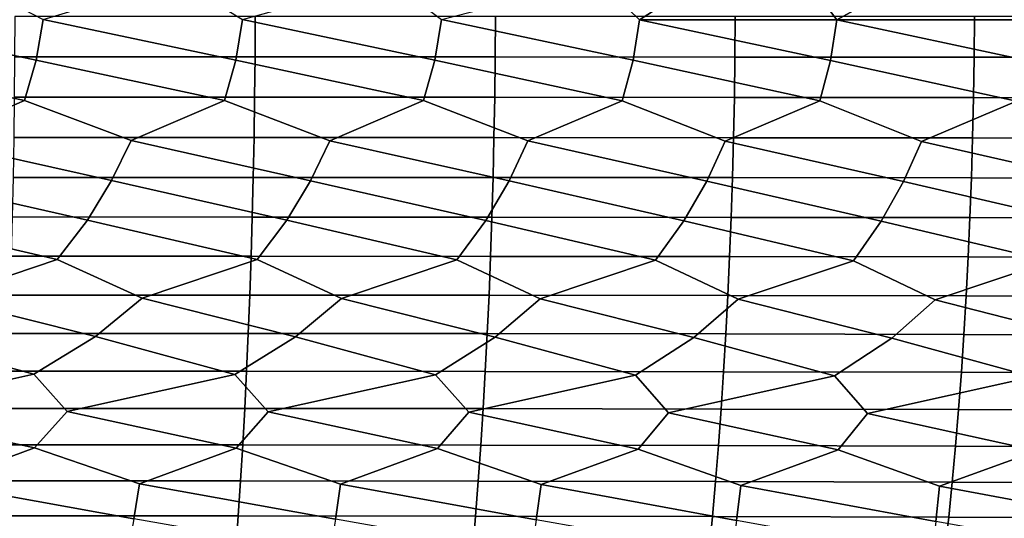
# Model space of a CAD drawing. Header units: metres. Extents: x -240 to 45, y -77 to 27.
# Tile 246 of 256: x -73.3 to -63.99, y -5.1 to -0.38. Entities that reach past the tile are written whole.
import ezdxf

# ---------------------------------------------------------------- set-up
doc = ezdxf.new("R2010")
doc.units = ezdxf.units.M
doc.layers.add('solid_102011X2', color=7, linetype='CONTINUOUS')

msp = doc.modelspace()

# ---------------------------------------------------------------- linework, layer by layer
at = {"layer": 'solid_102011X2'}
for points in [[(-67.436325, 0.354435, 358.620056), (-66.843796, 0, 358.499908), (-67.438736, -0.384404, 358.621674), (-67.832497, 0, 358.687164)], [(-65.569221, 0.355026, 358.247528), (-64.877213, 0, 358.092072), (-65.571571, -0.385045, 358.249176), (-65.858597, 0, 358.301483)], [(-73.147369, -0.766422, 359.524689), (-74.972504, -0.383245, 359.702698), (-73.816986, 0, 359.57254), (-73.082115, -0.38332, 359.494049)], [(-71.25946, -0.766851, 359.276245), (-73.082115, -0.38332, 359.494049), (-71.814934, 0, 359.323303), (-71.195457, -0.38354, 359.244263)], [(-69.376572, -0.767564, 358.986725), (-71.195457, -0.38354, 359.244263), (-69.819038, 0, 359.028015), (-69.313873, -0.383902, 358.953461)], [(-67.500092, -0.768559, 358.656219), (-69.313873, -0.383902, 358.953461), (-67.832497, 0, 358.687164), (-67.438736, -0.384404, 358.621674)], [(-65.571571, -0.385045, 358.249176), (-67.438736, -0.384404, 358.621674), (-66.843796, 0, 358.499908), (-65.858597, 0, 358.301483)], [(-63.713932, -0.385823, 357.836212), (-65.571571, -0.385045, 358.249176), (-64.877213, 0, 358.092072), (-63.900349, 0, 357.871826)], [(-71.074486, -0.353335, 378.879822), (-73.350258, -0.353295, 379.125824), (-73.352264, -0.736322, 379.104523), (-71.076912, -0.736407, 378.858582)], [(-68.801659, -0.353511, 378.592529), (-71.074486, -0.353335, 378.879822), (-71.076912, -0.736407, 378.858582), (-68.804504, -0.736773, 378.57132)], [(-66.532852, -0.35382, 378.263885), (-68.801659, -0.353511, 378.592529), (-68.804504, -0.736773, 378.57132), (-66.536118, -0.737417, 378.242706)], [(-64.269089, -0.354261, 377.89386), (-66.532852, -0.35382, 378.263885), (-66.536118, -0.737417, 378.242706), (-64.272781, -0.738336, 377.872742)], [(-62.011265, -0.354831, 377.482361), (-64.269089, -0.354261, 377.89386), (-64.272781, -0.738336, 377.872742), (-62.015381, -0.739525, 377.461304)], [(-73.257347, -1.148318, 359.575745), (-75.038963, -0.766281, 359.731964), (-74.972504, -0.383245, 359.702698), (-73.147369, -0.766422, 359.524689)], [(-71.36734, -1.148936, 359.329559), (-73.147369, -0.766422, 359.524689), (-73.082115, -0.38332, 359.494049), (-71.25946, -0.766851, 359.276245)], [(-69.482285, -1.14998, 359.042236), (-71.25946, -0.766851, 359.276245), (-71.195457, -0.38354, 359.244263), (-69.376572, -0.767564, 358.986725)], [(-67.603546, -1.151447, 358.713867), (-69.376572, -0.767564, 358.986725), (-69.313873, -0.383902, 358.953461), (-67.500092, -0.768559, 358.656219)], [(-65.732643, -1.153331, 358.344666), (-67.500092, -0.768559, 358.656219), (-67.438736, -0.384404, 358.621674), (-65.631531, -0.769832, 358.284973)], [(-65.631531, -0.769832, 358.284973), (-67.438736, -0.384404, 358.621674), (-65.571571, -0.385045, 358.249176)], [(-63.871132, -1.155626, 357.934906), (-65.631531, -0.769832, 358.284973), (-65.571571, -0.385045, 358.249176), (-63.772442, -0.771378, 357.873169)], [(-63.772442, -0.771378, 357.873169), (-65.571571, -0.385045, 358.249176), (-63.713932, -0.385823, 357.836212)], [(-71.076912, -0.736407, 378.858582), (-73.352264, -0.736322, 379.104523), (-73.355675, -1.118213, 379.068268), (-71.081039, -1.118341, 378.822418)], [(-68.804504, -0.736773, 378.57132), (-71.076912, -0.736407, 378.858582), (-71.081039, -1.118341, 378.822418), (-68.809349, -1.118897, 378.535217)], [(-66.536118, -0.737417, 378.242706), (-68.804504, -0.736773, 378.57132), (-68.809349, -1.118897, 378.535217), (-66.541687, -1.119876, 378.206696)], [(-64.272781, -0.738336, 377.872742), (-66.536118, -0.737417, 378.242706), (-66.541687, -1.119876, 378.206696), (-64.279068, -1.12127, 377.836823)], [(-62.015381, -0.739525, 377.461304), (-64.272781, -0.738336, 377.872742), (-64.279068, -1.12127, 377.836823), (-62.022388, -1.123076, 377.425446)], [(-75.038963, -0.766281, 359.731964), (-73.257347, -1.148318, 359.575745), (-74.132217, -1.52827, 359.728485), (-75.150963, -1.148134, 359.780731)], [(-73.147369, -0.766422, 359.524689), (-71.36734, -1.148936, 359.329559), (-72.24897, -1.52882, 359.502594), (-73.257347, -1.148318, 359.575745)], [(-71.25946, -0.766851, 359.276245), (-69.482285, -1.14998, 359.042236), (-70.369987, -1.529937, 359.235962), (-71.36734, -1.148936, 359.329559)], [(-69.376572, -0.767564, 358.986725), (-67.603546, -1.151447, 358.713867), (-68.496597, -1.531613, 358.92865), (-69.482285, -1.14998, 359.042236)], [(-67.500092, -0.768559, 358.656219), (-65.732643, -1.153331, 358.344666), (-66.630226, -1.533841, 358.580841), (-67.603546, -1.151447, 358.713867)], [(-65.631531, -0.769832, 358.284973), (-63.871132, -1.155626, 357.934906), (-64.7724, -1.536615, 358.192719), (-65.732643, -1.153331, 358.344666)], [(-73.257347, -1.148318, 359.575745), (-72.24897, -1.52882, 359.502594), (-72.434036, -1.906584, 359.594635), (-74.132217, -1.52827, 359.728485)], [(-71.081039, -1.118341, 378.822418), (-73.355675, -1.118213, 379.068268), (-73.360497, -1.498375, 379.01709), (-71.086868, -1.498548, 378.771362)], [(-71.36734, -1.148936, 359.329559), (-70.369987, -1.529937, 359.235962), (-70.551376, -1.907905, 359.331757), (-72.24897, -1.52882, 359.502594)], [(-68.809349, -1.118897, 378.535217), (-71.081039, -1.118341, 378.822418), (-71.086868, -1.498548, 378.771362), (-68.816193, -1.499293, 378.484283)], [(-69.482285, -1.14998, 359.042236), (-68.496597, -1.531613, 358.92865), (-68.674179, -1.909927, 359.028137), (-70.369987, -1.529937, 359.235962)], [(-66.541687, -1.119876, 378.206696), (-68.809349, -1.118897, 378.535217), (-68.816193, -1.499293, 378.484283), (-66.549538, -1.500604, 378.155884)], [(-67.603546, -1.151447, 358.713867), (-66.630226, -1.533841, 358.580841), (-66.803856, -1.91264, 358.683868), (-68.496597, -1.531613, 358.92865)], [(-65.732643, -1.153331, 358.344666), (-64.7724, -1.536615, 358.192719), (-64.94194, -1.916036, 358.299194), (-66.630226, -1.533841, 358.580841)], [(-64.279068, -1.12127, 377.836823), (-66.541687, -1.119876, 378.206696), (-66.549538, -1.500604, 378.155884), (-64.287933, -1.502473, 377.786102)], [(-63.871132, -1.155626, 357.934906), (-62.924641, -1.539928, 357.764526), (-63.089943, -1.920105, 357.87439), (-64.7724, -1.536615, 358.192719)], [(-62.022388, -1.123076, 377.425446), (-64.279068, -1.12127, 377.836823), (-64.287933, -1.502473, 377.786102), (-62.03228, -1.504893, 377.374847)], [(-72.663445, -2.281343, 359.706696), (-74.320831, -1.90597, 359.81665), (-74.132217, -1.52827, 359.728485), (-72.434036, -1.906584, 359.594635)], [(-71.086868, -1.498548, 378.771362), (-73.360497, -1.498375, 379.01709), (-73.366699, -1.876224, 378.951141), (-71.094376, -1.87644, 378.705536)], [(-70.776276, -2.28282, 359.448517), (-72.434036, -1.906584, 359.594635), (-72.24897, -1.52882, 359.502594), (-70.551376, -1.907905, 359.331757)], [(-68.816193, -1.499293, 378.484283), (-71.086868, -1.498548, 378.771362), (-71.094376, -1.87644, 378.705536), (-68.824997, -1.877374, 378.41861)], [(-68.894409, -2.285137, 359.149414), (-70.551376, -1.907905, 359.331757), (-70.369987, -1.529937, 359.235962), (-68.674179, -1.909927, 359.028137)], [(-66.549538, -1.500604, 378.155884), (-68.816193, -1.499293, 378.484283), (-68.824997, -1.877374, 378.41861), (-66.559654, -1.879015, 378.090332)], [(-67.019241, -2.288285, 358.809601), (-68.674179, -1.909927, 359.028137), (-68.496597, -1.531613, 358.92865), (-66.803856, -1.91264, 358.683868)], [(-65.152306, -2.292254, 358.42923), (-66.803856, -1.91264, 358.683868), (-66.630226, -1.533841, 358.580841), (-64.94194, -1.916036, 358.299194)], [(-64.287933, -1.502473, 377.786102), (-66.549538, -1.500604, 378.155884), (-66.559654, -1.879015, 378.090332), (-64.299362, -1.881356, 377.720703)], [(-63.295113, -2.297032, 358.008575), (-64.94194, -1.916036, 358.299194), (-64.7724, -1.536615, 358.192719), (-63.089943, -1.920105, 357.87439)], [(-62.03228, -1.504893, 377.374847), (-64.287933, -1.502473, 377.786102), (-64.299362, -1.881356, 377.720703), (-62.045025, -1.884386, 377.309601)], [(-72.949234, -2.652511, 359.839813), (-74.554596, -2.280717, 359.92395), (-74.320831, -1.90597, 359.81665), (-72.663445, -2.281343, 359.706696)], [(-71.094376, -1.87644, 378.705536), (-73.366699, -1.876224, 378.951141), (-73.37429, -2.251176, 378.870453), (-71.103561, -2.251435, 378.625031)], [(-71.056595, -2.654076, 359.587402), (-72.663445, -2.281343, 359.706696), (-72.434036, -1.906584, 359.594635), (-70.776276, -2.28282, 359.448517)], [(-68.824997, -1.877374, 378.41861), (-71.094376, -1.87644, 378.705536), (-71.103561, -2.251435, 378.625031), (-68.835777, -2.252556, 378.338257)], [(-69.16906, -2.656624, 359.294006), (-70.776276, -2.28282, 359.448517), (-70.551376, -1.907905, 359.331757), (-68.894409, -2.285137, 359.149414)], [(-67.288017, -2.660142, 358.959717), (-68.894409, -2.285137, 359.149414), (-68.674179, -1.909927, 359.028137), (-67.019241, -2.288285, 358.809601)], [(-66.559654, -1.879015, 378.090332), (-68.824997, -1.877374, 378.41861), (-68.835777, -2.252556, 378.338257), (-66.572029, -2.254526, 378.010193)], [(-65.414978, -2.664619, 358.584717), (-67.019241, -2.288285, 358.809601), (-66.803856, -1.91264, 358.683868), (-65.152306, -2.292254, 358.42923)], [(-64.299362, -1.881356, 377.720703), (-66.559654, -1.879015, 378.090332), (-66.572029, -2.254526, 378.010193), (-64.313347, -2.257334, 377.640747)], [(-63.551476, -2.670042, 358.16925), (-65.152306, -2.292254, 358.42923), (-64.94194, -1.916036, 358.299194), (-63.295113, -2.297032, 358.008575)], [(-62.045025, -1.884386, 377.309601), (-64.299362, -1.881356, 377.720703), (-64.313347, -2.257334, 377.640747), (-62.060619, -2.26097, 377.229797)], [(-74.033028, -3.019223, 360.077667), (-74.845657, -2.651942, 360.051086), (-74.554596, -2.280717, 359.92395), (-72.949234, -2.652511, 359.839813)], [(-71.103561, -2.251435, 378.625031), (-73.37429, -2.251176, 378.870453), (-73.383255, -2.622648, 378.775146), (-71.114403, -2.622952, 378.529938)], [(-72.143471, -3.020344, 359.849792), (-72.949234, -2.652511, 359.839813), (-72.663445, -2.281343, 359.706696), (-71.056595, -2.654076, 359.587402)], [(-68.835777, -2.252556, 378.338257), (-71.103561, -2.251435, 378.625031), (-71.114403, -2.622952, 378.529938), (-68.848511, -2.624257, 378.243408)], [(-70.258209, -3.022584, 359.581177), (-71.056595, -2.654076, 359.587402), (-70.776276, -2.28282, 359.448517), (-69.16906, -2.656624, 359.294006)], [(-68.378555, -3.025927, 359.271912), (-69.16906, -2.656624, 359.294006), (-68.894409, -2.285137, 359.149414), (-67.288017, -2.660142, 358.959717)], [(-66.572029, -2.254526, 378.010193), (-68.835777, -2.252556, 378.338257), (-68.848511, -2.624257, 378.243408), (-66.586647, -2.626553, 377.915527)], [(-66.505943, -3.030361, 358.92215), (-67.288017, -2.660142, 358.959717), (-67.019241, -2.288285, 358.809601), (-65.414978, -2.664619, 358.584717)], [(-64.313347, -2.257334, 377.640747), (-66.572029, -2.254526, 378.010193), (-66.586647, -2.626553, 377.915527), (-64.329857, -2.629825, 377.546295)], [(-64.641876, -3.035872, 358.532104), (-65.414978, -2.664619, 358.584717), (-65.152306, -2.292254, 358.42923), (-63.551476, -2.670042, 358.16925)], [(-62.060619, -2.26097, 377.229797), (-64.313347, -2.257334, 377.640747), (-64.329857, -2.629825, 377.546295), (-62.079029, -2.634062, 377.135559)], [(-72.587311, -3.382555, 360.033722), (-74.033028, -3.019223, 360.077667), (-72.949234, -2.652511, 359.839813), (-72.143471, -3.020344, 359.849792)], [(-71.114403, -2.622952, 378.529938), (-73.383255, -2.622648, 378.775146), (-73.393593, -2.990072, 378.665436), (-71.1269, -2.990418, 378.420471)], [(-70.694016, -3.384766, 359.774078), (-72.143471, -3.020344, 359.849792), (-71.056595, -2.654076, 359.587402), (-70.258209, -3.022584, 359.581177)], [(-68.848511, -2.624257, 378.243408), (-71.114403, -2.622952, 378.529938), (-71.1269, -2.990418, 378.420471), (-68.863174, -2.991907, 378.134155)], [(-68.806023, -3.388223, 359.473602), (-70.258209, -3.022584, 359.581177), (-69.16906, -2.656624, 359.294006), (-68.378555, -3.025927, 359.271912)], [(-66.586647, -2.626553, 377.915527), (-68.848511, -2.624257, 378.243408), (-68.863174, -2.991907, 378.134155), (-66.603485, -2.994525, 377.806519)], [(-66.924736, -3.392912, 359.132355), (-68.378555, -3.025927, 359.271912), (-67.288017, -2.660142, 358.959717), (-66.505943, -3.030361, 358.92215)], [(-64.329857, -2.629825, 377.546295), (-66.586647, -2.626553, 377.915527), (-66.603485, -2.994525, 377.806519), (-64.348877, -2.998256, 377.437531)], [(-65.051659, -3.398815, 358.75058), (-66.505943, -3.030361, 358.92215), (-65.414978, -2.664619, 358.584717), (-64.641876, -3.035872, 358.532104)], [(-63.188309, -3.405919, 358.328522), (-64.641876, -3.035872, 358.532104), (-63.551476, -2.670042, 358.16925), (-62.787853, -3.042445, 358.10202)], [(-62.079029, -2.634062, 377.135559), (-64.329857, -2.629825, 377.546295), (-64.348877, -2.998256, 377.437531), (-62.100243, -3.003086, 377.027039)], [(-73.17131, -3.739428, 360.246277), (-74.484604, -3.381606, 360.252441), (-74.033028, -3.019223, 360.077667), (-72.587311, -3.382555, 360.033722)], [(-71.1269, -2.990418, 378.420471), (-73.393593, -2.990072, 378.665436), (-73.405258, -3.352878, 378.541443), (-71.141022, -3.353266, 378.296722)], [(-71.268089, -3.74144, 359.998474), (-72.587311, -3.382555, 360.033722), (-72.143471, -3.020344, 359.849792), (-70.694016, -3.384766, 359.774078)], [(-68.863174, -2.991907, 378.134155), (-71.1269, -2.990418, 378.420471), (-71.141022, -3.353266, 378.296722), (-68.879745, -3.354937, 378.010681)], [(-69.369789, -3.744844, 359.709534), (-70.694016, -3.384766, 359.774078), (-70.258209, -3.022584, 359.581177), (-68.806023, -3.388223, 359.473602)], [(-66.603485, -2.994525, 377.806519), (-68.863174, -2.991907, 378.134155), (-68.879745, -3.354937, 378.010681), (-66.622513, -3.357873, 377.683319)], [(-67.477776, -3.749623, 359.379578), (-68.806023, -3.388223, 359.473602), (-68.378555, -3.025927, 359.271912), (-66.924736, -3.392912, 359.132355)], [(-65.593536, -3.75576, 359.008728), (-66.924736, -3.392912, 359.132355), (-66.505943, -3.030361, 358.92215), (-65.051659, -3.398815, 358.75058)], [(-64.348877, -2.998256, 377.437531), (-66.603485, -2.994525, 377.806519), (-66.622513, -3.357873, 377.683319), (-64.370369, -3.362058, 377.314606)], [(-63.718601, -3.763236, 358.59729), (-65.051659, -3.398815, 358.75058), (-64.641876, -3.035872, 358.532104), (-63.188309, -3.405919, 358.328522)], [(-62.100243, -3.003086, 377.027039), (-64.348877, -2.998256, 377.437531), (-64.370369, -3.362058, 377.314606), (-62.12421, -3.367475, 376.904388)], [(-73.405258, -3.352878, 378.541443), (-73.418251, -3.710502, 378.403351), (-71.156738, -3.710934, 378.158936), (-71.141022, -3.353266, 378.296722)], [(-71.141022, -3.353266, 378.296722), (-71.156738, -3.710934, 378.158936), (-68.898193, -3.712784, 377.873199), (-68.879745, -3.354937, 378.010681)], [(-74.762192, -4.090304, 360.57605), (-75.078117, -3.738825, 360.452881), (-74.484604, -3.381606, 360.252441), (-73.17131, -3.739428, 360.246277)], [(-72.855705, -4.091204, 360.363007), (-73.17131, -3.739428, 360.246277), (-72.587311, -3.382555, 360.033722), (-71.268089, -3.74144, 359.998474)], [(-70.952995, -4.093638, 360.108856), (-71.268089, -3.74144, 359.998474), (-70.694016, -3.384766, 359.774078), (-69.369789, -3.744844, 359.709534)], [(-69.055389, -4.097589, 359.81369), (-69.369789, -3.744844, 359.709534), (-68.806023, -3.388223, 359.473602), (-67.477776, -3.749623, 359.379578)], [(-68.879745, -3.354937, 378.010681), (-68.898193, -3.712784, 377.873199), (-66.643692, -3.716033, 377.546143), (-66.622513, -3.357873, 377.683319)], [(-67.164253, -4.103035, 359.477661), (-67.477776, -3.749623, 359.379578), (-66.924736, -3.392912, 359.132355), (-65.593536, -3.75576, 359.008728)], [(-66.622513, -3.357873, 377.683319), (-66.643692, -3.716033, 377.546143), (-64.394295, -3.720665, 377.177704), (-64.370369, -3.362058, 377.314606)], [(-65.28109, -4.10996, 359.100891), (-65.593536, -3.75576, 359.008728), (-65.051659, -3.398815, 358.75058), (-63.718601, -3.763236, 358.59729)], [(-64.370369, -3.362058, 377.314606), (-64.394295, -3.720665, 377.177704), (-62.150894, -3.72666, 376.767822), (-62.12421, -3.367475, 376.904388)], [(-73.418251, -3.710502, 378.403351), (-73.432556, -4.062397, 378.251373), (-71.174034, -4.062871, 378.007324), (-71.156738, -3.710934, 378.158936)], [(-71.156738, -3.710934, 378.158936), (-71.174034, -4.062871, 378.007324), (-68.918495, -4.064898, 377.721893), (-68.898193, -3.712784, 377.873199)], [(-68.898193, -3.712784, 377.873199), (-68.918495, -4.064898, 377.721893), (-66.667007, -4.068457, 377.395172), (-66.643692, -3.716033, 377.546143)], [(-66.643692, -3.716033, 377.546143), (-66.667007, -4.068457, 377.395172), (-64.420624, -4.073528, 377.0271), (-64.394295, -3.720665, 377.177704)], [(-64.394295, -3.720665, 377.177704), (-64.420624, -4.073528, 377.0271), (-62.180264, -4.080093, 376.617523), (-62.150894, -3.72666, 376.767822)], [(-73.164482, -4.436148, 360.568939), (-74.762192, -4.090304, 360.57605), (-73.17131, -3.739428, 360.246277), (-72.855705, -4.091204, 360.363007)], [(-71.254585, -4.438507, 360.321045), (-72.855705, -4.091204, 360.363007), (-71.268089, -3.74144, 359.998474), (-70.952995, -4.093638, 360.108856)], [(-69.349571, -4.442519, 360.032013), (-70.952995, -4.093638, 360.108856), (-69.369789, -3.744844, 359.709534), (-69.055389, -4.097589, 359.81369)], [(-67.450798, -4.448162, 359.701935), (-69.055389, -4.097589, 359.81369), (-67.477776, -3.749623, 359.379578), (-67.164253, -4.103035, 359.477661)], [(-65.559753, -4.455417, 359.330963), (-67.164253, -4.103035, 359.477661), (-65.593536, -3.75576, 359.008728), (-65.28109, -4.10996, 359.100891)], [(-63.677952, -4.464263, 358.919312), (-65.28109, -4.10996, 359.100891), (-63.718601, -3.763236, 358.59729), (-63.407413, -4.118343, 358.683685)], [(-74.075462, -4.773914, 360.854431), (-75.077942, -4.435462, 360.775574), (-74.762192, -4.090304, 360.57605), (-73.164482, -4.436148, 360.568939)], [(-73.432556, -4.062397, 378.251373), (-73.448151, -4.408019, 378.085785), (-71.192902, -4.408535, 377.842072), (-71.174034, -4.062871, 378.007324)], [(-72.169472, -4.775566, 360.627411), (-73.164482, -4.436148, 360.568939), (-72.855705, -4.091204, 360.363007), (-71.254585, -4.438507, 360.321045)], [(-70.26767, -4.77899, 360.359619), (-71.254585, -4.438507, 360.321045), (-70.952995, -4.093638, 360.108856), (-69.349571, -4.442519, 360.032013)], [(-71.174034, -4.062871, 378.007324), (-71.192902, -4.408535, 377.842072), (-68.940628, -4.410735, 377.557037), (-68.918495, -4.064898, 377.721893)], [(-68.371353, -4.784165, 360.051086), (-69.349571, -4.442519, 360.032013), (-69.055389, -4.097589, 359.81369), (-67.450798, -4.448162, 359.701935)], [(-68.918495, -4.064898, 377.721893), (-68.940628, -4.410735, 377.557037), (-66.692421, -4.414598, 377.230652), (-66.667007, -4.068457, 377.395172)], [(-66.667007, -4.068457, 377.395172), (-66.692421, -4.414598, 377.230652), (-64.449333, -4.420102, 376.862946), (-64.420624, -4.073528, 377.0271)], [(-64.420624, -4.073528, 377.0271), (-64.449333, -4.420102, 376.862946), (-62.212276, -4.427226, 376.453735), (-62.180264, -4.080093, 376.617523)], [(-66.481934, -4.791068, 359.701996), (-67.450798, -4.448162, 359.701935), (-67.164253, -4.103035, 359.477661), (-65.559753, -4.455417, 359.330963)], [(-64.600876, -4.799678, 359.3125), (-65.559753, -4.455417, 359.330963), (-65.28109, -4.10996, 359.100891), (-63.677952, -4.464263, 358.919312)], [(-72.223869, -5.106503, 360.830109), (-74.075462, -4.773914, 360.854431), (-73.164482, -4.436148, 360.568939), (-72.169472, -4.775566, 360.627411)], [(-73.448151, -4.408019, 378.085785), (-73.465004, -4.746829, 377.90683), (-71.213287, -4.747386, 377.663483), (-71.192902, -4.408535, 377.842072)], [(-70.317307, -5.110087, 360.563446), (-72.169472, -4.775566, 360.627411), (-71.254585, -4.438507, 360.321045), (-70.26767, -4.77899, 360.359619)], [(-71.192902, -4.408535, 377.842072), (-71.213287, -4.747386, 377.663483), (-68.964554, -4.749757, 377.378845), (-68.940628, -4.410735, 377.557037)], [(-68.416176, -5.115546, 360.256042), (-70.26767, -4.77899, 360.359619), (-69.349571, -4.442519, 360.032013), (-68.371353, -4.784165, 360.051086)], [(-68.940628, -4.410735, 377.557037), (-68.964554, -4.749757, 377.378845), (-66.719894, -4.753918, 377.052856), (-66.692421, -4.414598, 377.230652)], [(-66.521866, -5.122856, 359.90802), (-68.371353, -4.784165, 360.051086), (-67.450798, -4.448162, 359.701935), (-66.481934, -4.791068, 359.701996)], [(-66.692421, -4.414598, 377.230652), (-66.719894, -4.753918, 377.052856), (-64.480362, -4.759846, 376.685516), (-64.449333, -4.420102, 376.862946)], [(-64.635857, -5.131993, 359.519531), (-66.481934, -4.791068, 359.701996), (-65.559753, -4.455417, 359.330963), (-64.600876, -4.799678, 359.3125)], [(-62.759621, -5.142935, 359.090851), (-64.600876, -4.799678, 359.3125), (-63.677952, -4.464263, 358.919312), (-62.729683, -4.809973, 358.882874)], [(-64.449333, -4.420102, 376.862946), (-64.480362, -4.759846, 376.685516), (-62.24688, -4.767519, 376.276733), (-62.212276, -4.427226, 376.453735)], [(-73.465004, -4.746829, 377.90683), (-73.483086, -5.078309, 377.714722), (-71.235153, -5.078907, 377.471832), (-71.213287, -4.747386, 377.663483)], [(-71.213287, -4.747386, 377.663483), (-71.235153, -5.078907, 377.471832), (-68.990219, -5.081446, 377.187592), (-68.964554, -4.749757, 377.378845)], [(-68.964554, -4.749757, 377.378845), (-68.990219, -5.081446, 377.187592), (-66.749367, -5.085899, 376.86203), (-66.719894, -4.753918, 377.052856)], [(-74.075462, -4.773914, 360.854431), (-72.223869, -5.106503, 360.830109), (-72.281662, -5.429531, 361.046082), (-74.13456, -5.104817, 361.055908)], [(-72.169472, -4.775566, 360.627411), (-70.317307, -5.110087, 360.563446), (-70.370033, -5.433255, 360.78067), (-72.223869, -5.106503, 360.830109)], [(-70.26767, -4.77899, 360.359619), (-68.416176, -5.115546, 360.256042), (-68.463776, -5.438975, 360.474426), (-70.317307, -5.110087, 360.563446)], [(-68.371353, -4.784165, 360.051086), (-66.521866, -5.122856, 359.90802), (-66.564262, -5.446666, 360.127533), (-68.416176, -5.115546, 360.256042)], [(-66.719894, -4.753918, 377.052856), (-66.749367, -5.085899, 376.86203), (-64.513649, -5.092243, 376.495117), (-64.480362, -4.759846, 376.685516)], [(-66.481934, -4.791068, 359.701996), (-64.635857, -5.131993, 359.519531), (-64.672974, -5.456303, 359.740143), (-66.521866, -5.122856, 359.90802)], [(-64.600876, -4.799678, 359.3125), (-62.759621, -5.142935, 359.090851), (-62.79137, -5.467862, 359.312469), (-64.635857, -5.131993, 359.519531)], [(-64.480362, -4.759846, 376.685516), (-64.513649, -5.092243, 376.495117), (-62.284004, -5.100451, 376.086761), (-62.24688, -4.767519, 376.276733)], [(-73.483086, -5.078309, 377.714722), (-73.502373, -5.401947, 377.509857), (-71.258484, -5.402586, 377.267395), (-71.235153, -5.078907, 377.471832)], [(-71.235153, -5.078907, 377.471832), (-71.258484, -5.402586, 377.267395), (-69.017601, -5.405287, 376.983612), (-68.990219, -5.081446, 377.187592)], [(-68.990219, -5.081446, 377.187592), (-69.017601, -5.405287, 376.983612), (-66.780807, -5.410027, 376.658478), (-66.749367, -5.085899, 376.86203)], [(-66.749367, -5.085899, 376.86203), (-66.780807, -5.410027, 376.658478), (-64.549164, -5.416776, 376.292023), (-64.513649, -5.092243, 376.495117)], [(-64.513649, -5.092243, 376.495117), (-64.549164, -5.416776, 376.292023), (-62.323608, -5.425509, 375.884125), (-62.284004, -5.100451, 376.086761)]]:
    msp.add_3dface(points, dxfattribs=at)

doc.saveas('drawing.dxf')
